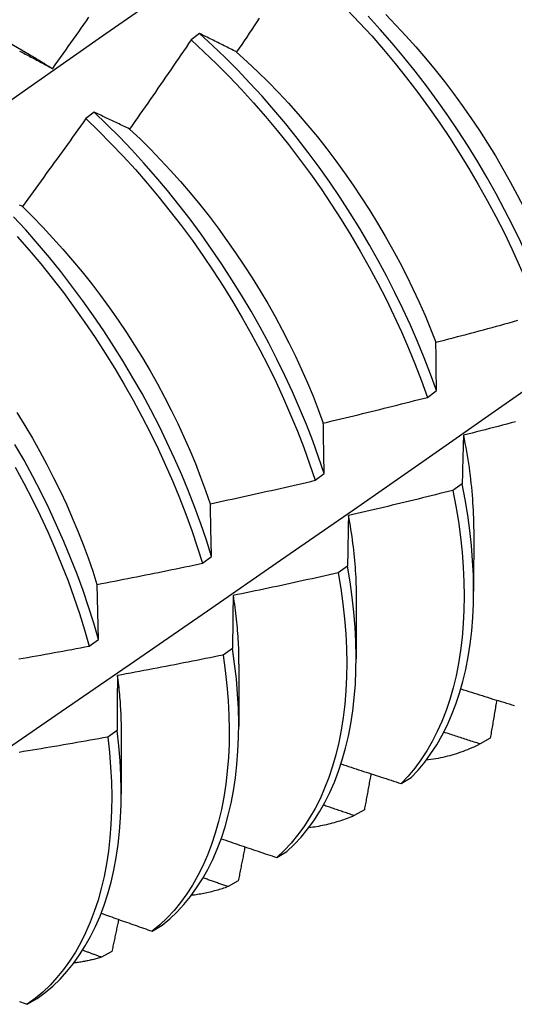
# Model space of a CAD drawing. Header units: inches. Extents: x 19 to 488, y 53 to 228.
# Tile 81 of 118: x 436.263 to 436.41, y 198.236 to 198.528. Entities that reach past the tile are written whole.
import ezdxf

# ---------------------------------------------------------------- set-up
doc = ezdxf.new("R2010")
doc.units = ezdxf.units.IN
doc.header["$MEASUREMENT"] = 0
doc.layers.add('Visible Edges(ANSI)', color=7, linetype='Continuous', lineweight=25)

msp = doc.modelspace()

# ---------------------------------------------------------------- linework, layer by layer
at = {"layer": 'Visible Edges(ANSI)'}
for p, q in [((436.25042, 198.52675), (436.26638, 198.51752)), ((436.31673, 198.52367), (436.31421, 198.52179)), ((436.28552, 198.50035), (436.283, 198.49847)), ((436.38422, 198.41586), (436.38691, 198.41785)), ((436.35095, 198.39127), (436.35364, 198.39325)), ((436.39454, 198.39026), (436.3918, 198.38828)), ((436.39794, 198.37682), (436.39792, 198.35839)), ((436.31757, 198.36669), (436.32027, 198.36867)), ((436.36058, 198.36583), (436.35783, 198.36386)), ((436.28678, 198.34411), (436.28637, 198.36043)), ((436.36314, 198.35679), (436.36312, 198.33835)), ((436.28407, 198.34213), (436.28678, 198.34411)), ((436.3265, 198.34145), (436.32374, 198.33948)), ((436.32834, 198.33675), (436.32832, 198.31831)), ((436.2923, 198.31712), (436.28953, 198.31515)), ((436.29354, 198.31671), (436.29352, 198.29827)), ((436.40283, 198.31485), (436.39982, 198.31313)), ((436.37645, 198.30142), (436.37942, 198.3032)), ((436.36555, 198.29362), (436.36253, 198.29191)), ((436.33961, 198.27946), (436.34259, 198.28123)), ((436.32819, 198.27253), (436.32517, 198.27084)), ((436.30268, 198.25765), (436.30567, 198.25941)), ((436.29075, 198.2516), (436.28772, 198.24992)), ((436.26566, 198.23597), (436.26865, 198.23772))]:
    msp.add_line(p, q, dxfattribs=at)
at = {"layer": 'Visible Edges(ANSI)', "flags": 128}
for points in [[(436.24281, 198.49131), (436.26589, 198.50754), (436.28896, 198.52371), (436.31203, 198.53983), (436.33509, 198.55588), (436.35815, 198.57188), (436.38121, 198.58781)], [(436.3605, 198.53076), (436.36414, 198.52691), (436.36773, 198.52297), (436.37124, 198.51892), (436.37469, 198.51478), (436.37806, 198.51055), (436.38136, 198.50625), (436.38457, 198.50186), (436.3877, 198.4974), (436.39074, 198.49288), (436.39368, 198.4883), (436.39653, 198.48366), (436.39929, 198.47898), (436.40194, 198.47425), (436.40448, 198.46949), (436.40692, 198.46469), (436.40924, 198.45987), (436.41145, 198.45503), (436.41355, 198.45018), (436.41553, 198.44532), (436.41739, 198.44046)], [(436.27323, 198.5133), (436.274, 198.51438), (436.27477, 198.51546), (436.27554, 198.51655), (436.27631, 198.51763), (436.27708, 198.51872), (436.27785, 198.51981), (436.27862, 198.5209), (436.27939, 198.52198), (436.28015, 198.52307), (436.28092, 198.52416), (436.28168, 198.52525), (436.28245, 198.52634), (436.28321, 198.52744), (436.28397, 198.52853)], [(436.3344, 198.52823), (436.33366, 198.52711), (436.33292, 198.526), (436.33218, 198.52489), (436.33144, 198.52377), (436.3307, 198.52266), (436.32996, 198.52155), (436.32921, 198.52044), (436.32847, 198.51933), (436.32772, 198.51822)], [(436.42006, 198.44245), (436.41819, 198.44731), (436.41621, 198.45217), (436.4141, 198.45702), (436.41188, 198.46186), (436.40955, 198.46667), (436.4071, 198.47147), (436.40455, 198.47623), (436.40189, 198.48095), (436.39913, 198.48564), (436.39627, 198.49027), (436.39332, 198.49485), (436.39027, 198.49936), (436.38714, 198.50382), (436.38392, 198.5082), (436.38062, 198.5125), (436.37724, 198.51672), (436.37379, 198.52085), (436.37027, 198.52489), (436.36668, 198.52883)], [(436.37188, 198.52933), (436.3749, 198.52621), (436.37788, 198.52301), (436.38081, 198.51974), (436.38368, 198.51639), (436.3865, 198.51297), (436.38925, 198.50949), (436.39195, 198.50595), (436.39457, 198.50235), (436.39713, 198.49869), (436.39961, 198.49498), (436.40202, 198.49123), (436.40435, 198.48743), (436.4066, 198.4836), (436.40877, 198.47973), (436.41086, 198.47584), (436.41286, 198.47192), (436.41477, 198.46798), (436.4166, 198.46403), (436.41834, 198.46007), (436.41998, 198.4561)], [(436.31421, 198.52179), (436.31346, 198.52069), (436.31272, 198.51958), (436.31196, 198.51847), (436.31121, 198.51737), (436.31046, 198.51626), (436.30971, 198.51516), (436.30895, 198.51406), (436.3082, 198.51295), (436.30744, 198.51185), (436.30669, 198.51075), (436.30593, 198.50965), (436.30517, 198.50855), (436.30441, 198.50745), (436.30365, 198.50635), (436.30289, 198.50525), (436.30213, 198.50415), (436.30137, 198.50305), (436.30061, 198.50195), (436.29984, 198.50086), (436.29908, 198.49976), (436.29831, 198.49867), (436.29755, 198.49757), (436.29678, 198.49648), (436.29601, 198.49539)], [(436.31421, 198.52179), (436.31802, 198.51829), (436.32178, 198.51467), (436.32548, 198.51094), (436.32913, 198.5071), (436.33272, 198.50316), (436.33624, 198.49912), (436.33969, 198.49499), (436.34307, 198.49077), (436.34636, 198.48646), (436.34958, 198.48208), (436.35272, 198.47763), (436.35576, 198.47311), (436.35871, 198.46853), (436.36157, 198.4639), (436.36433, 198.45922), (436.36698, 198.45449), (436.36953, 198.44973), (436.37198, 198.44494), (436.37431, 198.44012), (436.37653, 198.43528), (436.37863, 198.43043), (436.38062, 198.42557), (436.38248, 198.42071), (436.38422, 198.41586)], [(436.32772, 198.51822), (436.32726, 198.51846), (436.32679, 198.51869), (436.32632, 198.51893), (436.32586, 198.51916), (436.32539, 198.51939), (436.32493, 198.51962), (436.32447, 198.51985), (436.32401, 198.52009), (436.32355, 198.52032), (436.32309, 198.52054), (436.32263, 198.52077), (436.32217, 198.521), (436.32171, 198.52123), (436.32126, 198.52145), (436.3208, 198.52168), (436.32034, 198.5219), (436.31989, 198.52213), (436.31944, 198.52235), (436.31898, 198.52257), (436.31853, 198.5228), (436.31808, 198.52302), (436.31763, 198.52324), (436.31718, 198.52346), (436.31673, 198.52367)], [(436.38691, 198.41785), (436.38516, 198.4227), (436.38328, 198.42756), (436.38129, 198.43242), (436.37918, 198.43727), (436.37695, 198.4421), (436.37461, 198.44692), (436.37216, 198.45171), (436.3696, 198.45647), (436.36693, 198.46119), (436.36417, 198.46587), (436.3613, 198.4705), (436.35834, 198.47508), (436.35529, 198.47959), (436.35215, 198.48404), (436.34893, 198.48841), (436.34562, 198.49271), (436.34224, 198.49693), (436.33878, 198.50105), (436.33526, 198.50509), (436.33167, 198.50902), (436.32802, 198.51285), (436.32431, 198.51657), (436.32054, 198.52018), (436.31673, 198.52367)], [(436.26343, 198.51848), (436.26385, 198.51827), (436.26427, 198.51805), (436.26469, 198.51783), (436.26511, 198.51761), (436.26553, 198.51739), (436.26595, 198.51717), (436.26637, 198.51695), (436.26679, 198.51673), (436.26722, 198.51651), (436.26764, 198.51628), (436.26807, 198.51606), (436.26849, 198.51583), (436.26892, 198.51561), (436.26935, 198.51538), (436.26978, 198.51515), (436.2702, 198.51492), (436.27063, 198.51469), (436.27106, 198.51446), (436.2715, 198.51423), (436.27193, 198.514), (436.27236, 198.51376), (436.27279, 198.51353), (436.27323, 198.5133)], [(436.26637, 198.51745), (436.26666, 198.51729), (436.26694, 198.51712), (436.26723, 198.51695), (436.26751, 198.51678), (436.2678, 198.51661), (436.26809, 198.51644), (436.26837, 198.51627), (436.26866, 198.5161), (436.26895, 198.51593), (436.26923, 198.51575), (436.26952, 198.51558), (436.2698, 198.5154), (436.27009, 198.51523), (436.27037, 198.51505), (436.27066, 198.51487), (436.27094, 198.51469), (436.27123, 198.51451), (436.27152, 198.51433), (436.2718, 198.51415), (436.27209, 198.51397), (436.27237, 198.51379), (436.27266, 198.5136), (436.27294, 198.51342), (436.27323, 198.51323)], [(436.32771, 198.51817), (436.33086, 198.51532), (436.33397, 198.51238), (436.33704, 198.50936), (436.34007, 198.50625), (436.34304, 198.50306), (436.34597, 198.49979), (436.34884, 198.49645), (436.35165, 198.49303), (436.3544, 198.48954), (436.35709, 198.486), (436.35971, 198.48239), (436.36226, 198.47873), (436.36474, 198.47501), (436.36715, 198.47125), (436.36948, 198.46745), (436.37174, 198.46362), (436.37391, 198.45975), (436.37601, 198.45585), (436.37802, 198.45194), (436.37995, 198.448), (436.38178, 198.44405), (436.38353, 198.44009), (436.38518, 198.43613), (436.38674, 198.43217)], [(436.283, 198.49847), (436.28223, 198.49737), (436.28145, 198.49628), (436.28068, 198.49519), (436.27991, 198.49411), (436.27913, 198.49302), (436.27836, 198.49193), (436.27758, 198.49084), (436.27681, 198.48976), (436.27603, 198.48867), (436.27525, 198.48759), (436.27447, 198.4865), (436.27369, 198.48542), (436.27291, 198.48433), (436.27213, 198.48325), (436.27134, 198.48217), (436.27056, 198.48109), (436.26978, 198.48001), (436.26899, 198.47893), (436.26821, 198.47785), (436.26742, 198.47677), (436.26663, 198.47569), (436.26584, 198.47462), (436.26506, 198.47354), (436.26427, 198.47246)], [(436.283, 198.49847), (436.28676, 198.49485), (436.29047, 198.49113), (436.29412, 198.4873), (436.29771, 198.48336), (436.30123, 198.47933), (436.30469, 198.4752), (436.30807, 198.47098), (436.31137, 198.46668), (436.3146, 198.46231), (436.31773, 198.45786), (436.32078, 198.45334), (436.32374, 198.44877), (436.3266, 198.44414), (436.32937, 198.43946), (436.33203, 198.43473), (436.33459, 198.42997), (436.33704, 198.42518), (436.33938, 198.42037), (436.3416, 198.41553), (436.34371, 198.41068), (436.3457, 198.40582), (436.34758, 198.40096), (436.34933, 198.39611), (436.35095, 198.39127)], [(436.29601, 198.49539), (436.29557, 198.4956), (436.29512, 198.49582), (436.29468, 198.49603), (436.29423, 198.49624), (436.29379, 198.49646), (436.29335, 198.49667), (436.2929, 198.49688), (436.29246, 198.49709), (436.29202, 198.4973), (436.29158, 198.49751), (436.29115, 198.49772), (436.29071, 198.49793), (436.29027, 198.49813), (436.28984, 198.49834), (436.2894, 198.49854), (436.28897, 198.49875), (436.28853, 198.49895), (436.2881, 198.49915), (436.28767, 198.49936), (436.28724, 198.49956), (436.28681, 198.49976), (436.28638, 198.49996), (436.28595, 198.50016), (436.28552, 198.50035)], [(436.35364, 198.39325), (436.35201, 198.3981), (436.35025, 198.40295), (436.34837, 198.40781), (436.34637, 198.41267), (436.34425, 198.41752), (436.34201, 198.42235), (436.33967, 198.42717), (436.33721, 198.43196), (436.33464, 198.43671), (436.33197, 198.44143), (436.3292, 198.44611), (436.32633, 198.45074), (436.32337, 198.45531), (436.32031, 198.45982), (436.31717, 198.46426), (436.31394, 198.46863), (436.31063, 198.47292), (436.30724, 198.47713), (436.30378, 198.48126), (436.30025, 198.48528), (436.29665, 198.48921), (436.293, 198.49304), (436.28929, 198.49675), (436.28552, 198.50035)], [(436.29601, 198.49537), (436.29912, 198.49244), (436.30218, 198.48941), (436.3052, 198.48629), (436.30817, 198.4831), (436.3111, 198.47982), (436.31396, 198.47647), (436.31677, 198.47304), (436.31953, 198.46955), (436.32222, 198.466), (436.32484, 198.46239), (436.3274, 198.45873), (436.32989, 198.45502), (436.33231, 198.45127), (436.33465, 198.44747), (436.33692, 198.44364), (436.3391, 198.43978), (436.3412, 198.43589), (436.34321, 198.43198), (436.34514, 198.42805), (436.34697, 198.4241), (436.34871, 198.42014), (436.35036, 198.41618), (436.35191, 198.41222), (436.35336, 198.40826)], [(436.26427, 198.47246), (436.26384, 198.47266), (436.26341, 198.47285)], [(436.26424, 198.47244), (436.26731, 198.4694), (436.27033, 198.46629), (436.27331, 198.46309), (436.27624, 198.45981), (436.27911, 198.45647), (436.28193, 198.45305), (436.28469, 198.44957), (436.28739, 198.44602), (436.29002, 198.44242), (436.29258, 198.43877), (436.29507, 198.43506), (436.29749, 198.43132), (436.29983, 198.42753), (436.30209, 198.4237), (436.30427, 198.41984), (436.30636, 198.41594), (436.30836, 198.41203), (436.31028, 198.4081), (436.31211, 198.40415), (436.31385, 198.40019), (436.3155, 198.39622), (436.31705, 198.39225), (436.31851, 198.38829), (436.31988, 198.38434)], [(436.32027, 198.36867), (436.31875, 198.3735), (436.31711, 198.37835), (436.31534, 198.3832), (436.31345, 198.38806), (436.31145, 198.39292), (436.30932, 198.39776), (436.30708, 198.4026), (436.30472, 198.40741), (436.30226, 198.4122), (436.29969, 198.41696), (436.29701, 198.42167), (436.29424, 198.42635), (436.29136, 198.43097), (436.28839, 198.43554), (436.28533, 198.44004), (436.28218, 198.44448), (436.27894, 198.44885), (436.27563, 198.45314), (436.27224, 198.45734), (436.26877, 198.46146), (436.26524, 198.46548), (436.26164, 198.4694)], [(436.2627, 198.46356), (436.26623, 198.45953), (436.26969, 198.45541), (436.27307, 198.4512), (436.27638, 198.4469), (436.27961, 198.44253), (436.28275, 198.43808), (436.28581, 198.43357), (436.28877, 198.429), (436.29164, 198.42437), (436.29441, 198.4197), (436.29708, 198.41498), (436.29964, 198.41022), (436.3021, 198.40543), (436.30444, 198.40061), (436.30667, 198.39578), (436.30879, 198.39093), (436.31079, 198.38607), (436.31267, 198.38121), (436.31443, 198.37636), (436.31606, 198.37151), (436.31757, 198.36669)], [(436.25401, 198.30781), (436.27575, 198.32272), (436.29745, 198.33765), (436.3191, 198.3526), (436.34072, 198.36756), (436.36229, 198.38255), (436.38383, 198.39754), (436.40533, 198.41255), (436.42679, 198.42758), (436.44821, 198.44261), (436.46958, 198.45766)], [(436.38676, 198.43217), (436.38804, 198.43251), (436.38932, 198.43284), (436.3906, 198.43318), (436.39188, 198.43351), (436.39316, 198.43385), (436.39443, 198.43419), (436.39571, 198.43453), (436.39699, 198.43487), (436.39827, 198.43521), (436.39955, 198.43555), (436.40082, 198.4359), (436.4021, 198.43624), (436.40337, 198.43659), (436.40465, 198.43693), (436.40593, 198.43728), (436.4072, 198.43763), (436.40847, 198.43798), (436.40975, 198.43833), (436.41102, 198.43869)], [(436.38691, 198.41785), (436.3869, 198.41846), (436.38689, 198.41907), (436.38689, 198.41967), (436.38688, 198.42028), (436.38687, 198.42088), (436.38686, 198.42149), (436.38686, 198.42209), (436.38685, 198.42269), (436.38684, 198.42329), (436.38684, 198.42389), (436.38683, 198.42449), (436.38683, 198.42509), (436.38682, 198.42569), (436.38681, 198.42628), (436.38681, 198.42688), (436.3868, 198.42747), (436.3868, 198.42806), (436.38679, 198.42865), (436.38679, 198.42924), (436.38678, 198.42983), (436.38677, 198.43042), (436.38677, 198.431), (436.38676, 198.43159), (436.38676, 198.43217)], [(436.35339, 198.40825), (436.35468, 198.40855), (436.35597, 198.40886), (436.35726, 198.40917), (436.35854, 198.40947), (436.35983, 198.40978), (436.36112, 198.41009), (436.3624, 198.41041), (436.36369, 198.41072), (436.36498, 198.41103), (436.36626, 198.41135), (436.36755, 198.41166), (436.36883, 198.41198), (436.37012, 198.41229), (436.3714, 198.41261), (436.37268, 198.41293), (436.37397, 198.41325), (436.37525, 198.41358), (436.37653, 198.4139), (436.37782, 198.41422), (436.3791, 198.41455), (436.38038, 198.41488), (436.38166, 198.4152), (436.38294, 198.41553), (436.38422, 198.41586)], [(436.26263, 198.41136), (436.26496, 198.40756), (436.26722, 198.40373), (436.2694, 198.39986), (436.27149, 198.39597), (436.27351, 198.39205), (436.27543, 198.38812), (436.27727, 198.38416), (436.27902, 198.3802), (436.28068, 198.37624), (436.28224, 198.37227), (436.28371, 198.36831), (436.28508, 198.36436), (436.28635, 198.36042)], [(436.35364, 198.39325), (436.35363, 198.39389), (436.35362, 198.39453), (436.35361, 198.39516), (436.3536, 198.3958), (436.35359, 198.39643), (436.35358, 198.39706), (436.35357, 198.39769), (436.35355, 198.39832), (436.35354, 198.39895), (436.35353, 198.39958), (436.35352, 198.4002), (436.35351, 198.40083), (436.3535, 198.40145), (436.35349, 198.40208), (436.35348, 198.4027), (436.35347, 198.40332), (436.35346, 198.40394), (436.35345, 198.40456), (436.35344, 198.40518), (436.35343, 198.40579), (436.35342, 198.40641), (436.35341, 198.40702), (436.3534, 198.40764), (436.35339, 198.40825)], [(436.41031, 198.4086), (436.40902, 198.40827), (436.40774, 198.40793), (436.40646, 198.40759), (436.40518, 198.40726), (436.40389, 198.40693), (436.40261, 198.4066), (436.40133, 198.40626), (436.40004, 198.40593), (436.39876, 198.40561), (436.39747, 198.40528), (436.39619, 198.40495), (436.3949, 198.40463)], [(436.28678, 198.34411), (436.28538, 198.34892), (436.28386, 198.35375), (436.28221, 198.35859), (436.28044, 198.36345), (436.27854, 198.36831), (436.27652, 198.37316), (436.27439, 198.37801), (436.27214, 198.38285), (436.26978, 198.38766), (436.26731, 198.39244), (436.26473, 198.3972), (436.26205, 198.40191)], [(436.3949, 198.40463), (436.39489, 198.40404), (436.39487, 198.40345), (436.39485, 198.40286), (436.39483, 198.40227), (436.39482, 198.40168), (436.3948, 198.40109), (436.39479, 198.4005), (436.39477, 198.3999), (436.39475, 198.39931), (436.39474, 198.39871), (436.39472, 198.39812), (436.39471, 198.39752), (436.39469, 198.39692), (436.39468, 198.39632), (436.39466, 198.39572), (436.39465, 198.39511), (436.39463, 198.39451), (436.39462, 198.39391), (436.39461, 198.3933), (436.39459, 198.39269), (436.39458, 198.39209), (436.39457, 198.39148), (436.39455, 198.39087), (436.39454, 198.39026)], [(436.39487, 198.40465), (436.39512, 198.40344), (436.39535, 198.40223), (436.39558, 198.40102), (436.39579, 198.39982), (436.396, 198.39863), (436.39619, 198.39743), (436.39637, 198.39625), (436.39655, 198.39506), (436.39671, 198.39388), (436.39686, 198.39271), (436.397, 198.39154), (436.39713, 198.39038), (436.39725, 198.38922), (436.39736, 198.38807), (436.39746, 198.38692), (436.39755, 198.38577), (436.39763, 198.38464), (436.3977, 198.38351), (436.39776, 198.38238), (436.3978, 198.38126), (436.39784, 198.38015), (436.39787, 198.37905), (436.39788, 198.37795), (436.39789, 198.37685)], [(436.26212, 198.39522), (436.26469, 198.39046), (436.26715, 198.38567), (436.26951, 198.38086), (436.27175, 198.37602), (436.27387, 198.37118), (436.27588, 198.36632), (436.27776, 198.36146), (436.27953, 198.35661), (436.28117, 198.35176), (436.28268, 198.34693), (436.28407, 198.34213)], [(436.31993, 198.38433), (436.32123, 198.38461), (436.32252, 198.38489), (436.32382, 198.38517), (436.32511, 198.38544), (436.32641, 198.38573), (436.3277, 198.38601), (436.329, 198.38629), (436.33029, 198.38657), (436.33158, 198.38686), (436.33288, 198.38715), (436.33417, 198.38743), (436.33546, 198.38772), (436.33675, 198.38801), (436.33805, 198.3883), (436.33934, 198.38859), (436.34063, 198.38889), (436.34192, 198.38918), (436.34321, 198.38947), (436.3445, 198.38977), (436.34579, 198.39007), (436.34708, 198.39037), (436.34837, 198.39067), (436.34966, 198.39097), (436.35095, 198.39127)], [(436.37942, 198.3032), (436.38148, 198.3054), (436.38343, 198.30776), (436.38526, 198.31026), (436.38698, 198.31291), (436.38858, 198.3157), (436.39006, 198.31863), (436.39141, 198.3217), (436.39264, 198.3249), (436.39375, 198.32822), (436.39473, 198.33167), (436.39558, 198.33524), (436.3963, 198.33893), (436.39689, 198.34272), (436.39735, 198.34662), (436.39767, 198.35062), (436.39786, 198.35471), (436.39792, 198.3589), (436.39784, 198.36317), (436.39762, 198.36752), (436.39728, 198.37194), (436.39679, 198.37643), (436.39618, 198.38098), (436.39543, 198.38559), (436.39454, 198.39026)], [(436.3918, 198.38828), (436.39052, 198.38796), (436.38923, 198.38764), (436.38794, 198.38732), (436.38665, 198.387), (436.38537, 198.38668), (436.38408, 198.38636), (436.38279, 198.38605), (436.3815, 198.38573), (436.38021, 198.38542), (436.37892, 198.38511), (436.37763, 198.3848), (436.37634, 198.38449), (436.37505, 198.38418), (436.37376, 198.38387), (436.37247, 198.38356), (436.37118, 198.38326), (436.36989, 198.38295), (436.3686, 198.38265), (436.3673, 198.38235), (436.36601, 198.38205), (436.36472, 198.38175), (436.36343, 198.38145), (436.36213, 198.38115), (436.36084, 198.38086)], [(436.3918, 198.38828), (436.39268, 198.38362), (436.39342, 198.37902), (436.39402, 198.37447), (436.39449, 198.36998), (436.39483, 198.36556), (436.39504, 198.36122), (436.3951, 198.35696), (436.39504, 198.35278), (436.39484, 198.34869), (436.39451, 198.3447), (436.39404, 198.34081), (436.39344, 198.33702), (436.39271, 198.33335), (436.39185, 198.32979), (436.39086, 198.32635), (436.38974, 198.32303), (436.3885, 198.31984), (436.38714, 198.31678), (436.38565, 198.31386), (436.38404, 198.31108), (436.38231, 198.30844), (436.38047, 198.30595), (436.37852, 198.30361), (436.37645, 198.30142)], [(436.32027, 198.36867), (436.32025, 198.36934), (436.32024, 198.37), (436.32023, 198.37066), (436.32021, 198.37132), (436.3202, 198.37199), (436.32018, 198.37264), (436.32017, 198.3733), (436.32015, 198.37396), (436.32014, 198.37462), (436.32012, 198.37527), (436.32011, 198.37593), (436.3201, 198.37658), (436.32008, 198.37723), (436.32007, 198.37788), (436.32005, 198.37853), (436.32004, 198.37918), (436.32003, 198.37983), (436.32001, 198.38047), (436.32, 198.38112), (436.31998, 198.38176), (436.31997, 198.38241), (436.31996, 198.38305), (436.31994, 198.38369), (436.31993, 198.38433)], [(436.36084, 198.38086), (436.36083, 198.38024), (436.36081, 198.37963), (436.3608, 198.37901), (436.36079, 198.37839), (436.36078, 198.37777), (436.36076, 198.37716), (436.36075, 198.37654), (436.36074, 198.37591), (436.36073, 198.37529), (436.36072, 198.37467), (436.36071, 198.37404), (436.36069, 198.37342), (436.36068, 198.37279), (436.36067, 198.37216), (436.36066, 198.37154), (436.36065, 198.37091), (436.36064, 198.37028), (436.36063, 198.36964), (436.36062, 198.36901), (436.36061, 198.36838), (436.3606, 198.36774), (436.3606, 198.36711), (436.36059, 198.36647), (436.36058, 198.36583)], [(436.36078, 198.38087), (436.36097, 198.37983), (436.36115, 198.37878), (436.36133, 198.37774), (436.36149, 198.3767), (436.36165, 198.37567), (436.3618, 198.37464), (436.36194, 198.37361), (436.36208, 198.37259), (436.3622, 198.37157), (436.36232, 198.37055), (436.36243, 198.36954), (436.36253, 198.36853), (436.36263, 198.36753), (436.36271, 198.36653), (436.36279, 198.36553), (436.36286, 198.36454), (436.36292, 198.36356), (436.36298, 198.36257), (436.36302, 198.3616), (436.36306, 198.36063), (436.36309, 198.35966), (436.36311, 198.3587), (436.36312, 198.35774), (436.36312, 198.35679)], [(436.28637, 198.36043), (436.28768, 198.36068), (436.28898, 198.36093), (436.29028, 198.36118), (436.29158, 198.36143), (436.29288, 198.36168), (436.29419, 198.36194), (436.29549, 198.36219), (436.29679, 198.36245), (436.29809, 198.3627), (436.29939, 198.36296), (436.30069, 198.36322), (436.30199, 198.36348), (436.30329, 198.36374), (436.30459, 198.364), (436.30589, 198.36427), (436.30719, 198.36453), (436.30849, 198.3648), (436.30978, 198.36506), (436.31108, 198.36533), (436.31238, 198.3656), (436.31368, 198.36587), (436.31497, 198.36614), (436.31627, 198.36641), (436.31757, 198.36669)], [(436.34259, 198.28123), (436.34475, 198.28329), (436.3468, 198.2855), (436.34874, 198.28786), (436.35057, 198.29037), (436.35228, 198.29303), (436.35387, 198.29583), (436.35534, 198.29877), (436.35669, 198.30185), (436.35792, 198.30505), (436.35901, 198.30839), (436.35999, 198.31184), (436.36083, 198.31542), (436.36154, 198.31911), (436.36212, 198.32291), (436.36257, 198.32681), (436.36289, 198.33082), (436.36307, 198.33492), (436.36312, 198.33911), (436.36303, 198.34338), (436.36281, 198.34774), (436.36245, 198.35216), (436.36196, 198.35666), (436.36134, 198.36122), (436.36058, 198.36583)], [(436.35783, 198.36386), (436.35653, 198.36357), (436.35524, 198.36327), (436.35394, 198.36298), (436.35265, 198.36269), (436.35135, 198.3624), (436.35006, 198.36211), (436.34876, 198.36183), (436.34746, 198.36154), (436.34616, 198.36126), (436.34487, 198.36097), (436.34357, 198.36069), (436.34227, 198.36041), (436.34097, 198.36013), (436.33967, 198.35985), (436.33838, 198.35957), (436.33708, 198.3593), (436.33578, 198.35902), (436.33448, 198.35875), (436.33318, 198.35847), (436.33188, 198.3582), (436.33058, 198.35793), (436.32928, 198.35766), (436.32797, 198.35739), (436.32667, 198.35712)], [(436.35783, 198.36386), (436.35858, 198.35925), (436.35919, 198.3547), (436.35967, 198.35021), (436.36002, 198.34578), (436.36023, 198.34144), (436.36031, 198.33717), (436.36025, 198.33299), (436.36006, 198.32889), (436.35973, 198.3249), (436.35927, 198.321), (436.35868, 198.31721), (436.35796, 198.31352), (436.35711, 198.30996), (436.35612, 198.30651), (436.35502, 198.30318), (436.35378, 198.29999), (436.35242, 198.29692), (436.35094, 198.29399), (436.34934, 198.2912), (436.34762, 198.28856), (436.34578, 198.28606), (436.34384, 198.28371), (436.34178, 198.28151), (436.33961, 198.27946)], [(436.32667, 198.35712), (436.32666, 198.35648), (436.32665, 198.35584), (436.32665, 198.3552), (436.32664, 198.35455), (436.32663, 198.35391), (436.32662, 198.35326), (436.32661, 198.35261), (436.3266, 198.35197), (436.3266, 198.35132), (436.32659, 198.35067), (436.32658, 198.35001), (436.32657, 198.34936), (436.32657, 198.34871), (436.32656, 198.34805), (436.32655, 198.3474), (436.32654, 198.34674), (436.32654, 198.34608), (436.32653, 198.34542), (436.32653, 198.34476), (436.32652, 198.3441), (436.32651, 198.34344), (436.32651, 198.34278), (436.3265, 198.34211), (436.3265, 198.34145)], [(436.32666, 198.35712), (436.32679, 198.35624), (436.32693, 198.35536), (436.32705, 198.35448), (436.32717, 198.35361), (436.32729, 198.35274), (436.3274, 198.35187), (436.3275, 198.351), (436.3276, 198.35014), (436.32769, 198.34928), (436.32777, 198.34842), (436.32785, 198.34757), (436.32792, 198.34672), (436.32799, 198.34587), (436.32805, 198.34503), (436.3281, 198.34419), (436.32815, 198.34335), (436.32819, 198.34251), (436.32822, 198.34168), (436.32825, 198.34086), (436.32828, 198.34003), (436.3283, 198.33921), (436.32831, 198.3384), (436.32831, 198.33758), (436.32831, 198.33678)], [(436.26319, 198.33834), (436.26449, 198.33856), (436.2658, 198.33879), (436.26711, 198.33903), (436.26841, 198.33926), (436.26972, 198.33949), (436.27102, 198.33973), (436.27233, 198.33996), (436.27364, 198.3402), (436.27494, 198.34044), (436.27625, 198.34067), (436.27755, 198.34091), (436.27886, 198.34115), (436.28016, 198.3414), (436.28146, 198.34164), (436.28277, 198.34188), (436.28407, 198.34213)], [(436.30567, 198.25941), (436.30792, 198.26131), (436.31008, 198.26338), (436.31212, 198.2656), (436.31405, 198.26797), (436.31587, 198.27049), (436.31758, 198.27315), (436.31916, 198.27596), (436.32063, 198.27891), (436.32197, 198.28199), (436.32319, 198.28521), (436.32428, 198.28855), (436.32524, 198.29201), (436.32608, 198.2956), (436.32678, 198.29929), (436.32735, 198.3031), (436.3278, 198.30701), (436.3281, 198.31102), (436.32828, 198.31513), (436.32832, 198.31932), (436.32822, 198.3236), (436.32799, 198.32796), (436.32763, 198.33239), (436.32713, 198.33689), (436.3265, 198.34145)], [(436.32374, 198.33948), (436.32244, 198.33922), (436.32113, 198.33895), (436.31983, 198.33869), (436.31853, 198.33843), (436.31722, 198.33817), (436.31592, 198.33791), (436.31461, 198.33765), (436.31331, 198.33739), (436.31201, 198.33714), (436.3107, 198.33688), (436.3094, 198.33663), (436.30809, 198.33638), (436.30678, 198.33613), (436.30548, 198.33588), (436.30417, 198.33563), (436.30287, 198.33538), (436.30156, 198.33513), (436.30025, 198.33489), (436.29895, 198.33464), (436.29764, 198.3344), (436.29633, 198.33416), (436.29502, 198.33391), (436.29371, 198.33367), (436.29241, 198.33343)], [(436.32374, 198.33948), (436.32436, 198.33493), (436.32485, 198.33043), (436.3252, 198.32601), (436.32542, 198.32165), (436.32551, 198.31738), (436.32546, 198.31319), (436.32527, 198.30909), (436.32495, 198.30509), (436.3245, 198.30119), (436.32392, 198.29739), (436.32321, 198.2937), (436.32236, 198.29013), (436.32139, 198.28667), (436.32029, 198.28334), (436.31906, 198.28013), (436.31771, 198.27706), (436.31623, 198.27412), (436.31464, 198.27133), (436.31293, 198.26867), (436.3111, 198.26616), (436.30916, 198.2638), (436.3071, 198.26159), (436.30494, 198.25954), (436.30268, 198.25765)], [(436.29241, 198.33343), (436.2924, 198.33277), (436.29239, 198.3321), (436.29239, 198.33143), (436.29238, 198.33076), (436.29238, 198.33008), (436.29237, 198.32941), (436.29237, 198.32874), (436.29236, 198.32806), (436.29236, 198.32739), (436.29235, 198.32671), (436.29235, 198.32603), (436.29234, 198.32535), (436.29234, 198.32467), (436.29233, 198.32399), (436.29233, 198.32331), (436.29232, 198.32262), (436.29232, 198.32194), (436.29232, 198.32125), (436.29231, 198.32057), (436.29231, 198.31988), (436.29231, 198.31919), (436.2923, 198.3185), (436.2923, 198.31781), (436.2923, 198.31712)], [(436.29237, 198.33346), (436.29246, 198.33274), (436.29255, 198.33202), (436.29263, 198.33131), (436.29271, 198.33059), (436.29279, 198.32988), (436.29286, 198.32917), (436.29293, 198.32846), (436.293, 198.32775), (436.29306, 198.32705), (436.29311, 198.32635), (436.29317, 198.32565), (436.29321, 198.32495), (436.29326, 198.32425), (436.2933, 198.32356), (436.29334, 198.32287), (436.29337, 198.32218), (436.2934, 198.32149), (436.29342, 198.3208), (436.29344, 198.32012), (436.29346, 198.31944), (436.29347, 198.31876), (436.29348, 198.31809), (436.29348, 198.31742), (436.29349, 198.31675)], [(436.39412, 198.32944), (436.39491, 198.32919), (436.3957, 198.32895), (436.39649, 198.3287), (436.39729, 198.32845), (436.39808, 198.3282), (436.39887, 198.32795), (436.39967, 198.3277), (436.40046, 198.32745), (436.40126, 198.32721), (436.40205, 198.32696), (436.40285, 198.32671), (436.40364, 198.32646), (436.40444, 198.32622), (436.40523, 198.32597), (436.40603, 198.32572), (436.40682, 198.32548), (436.40762, 198.32523), (436.40841, 198.32499), (436.40921, 198.32474), (436.41001, 198.3245)], [(436.40476, 198.32612), (436.40468, 198.32565), (436.4046, 198.32518), (436.40452, 198.32471), (436.40444, 198.32424), (436.40436, 198.32377), (436.40428, 198.3233), (436.4042, 198.32283), (436.40412, 198.32236), (436.40404, 198.3219), (436.40396, 198.32143), (436.40388, 198.32096), (436.4038, 198.32049), (436.40372, 198.32002), (436.40364, 198.31955), (436.40356, 198.31908), (436.40348, 198.31861), (436.4034, 198.31814), (436.40332, 198.31767), (436.40324, 198.3172), (436.40316, 198.31673), (436.40307, 198.31626), (436.40299, 198.31579), (436.40291, 198.31532), (436.40283, 198.31485)], [(436.28953, 198.31515), (436.28822, 198.31492), (436.28691, 198.31468), (436.2856, 198.31445), (436.28429, 198.31422), (436.28298, 198.31398), (436.28167, 198.31375), (436.28036, 198.31352), (436.27905, 198.3133), (436.27774, 198.31307), (436.27642, 198.31284), (436.27511, 198.31262), (436.2738, 198.31239), (436.27249, 198.31217), (436.27117, 198.31195), (436.26986, 198.31173), (436.26855, 198.31151), (436.26724, 198.31129), (436.26592, 198.31107), (436.26461, 198.31086), (436.2633, 198.31064)], [(436.28953, 198.31515), (436.29002, 198.31066), (436.29039, 198.30623), (436.29061, 198.30187), (436.29071, 198.29759), (436.29066, 198.2934), (436.29049, 198.2893), (436.29018, 198.28529), (436.28974, 198.28138), (436.28916, 198.27757), (436.28845, 198.27388), (436.28762, 198.2703), (436.28665, 198.26683), (436.28556, 198.26349), (436.28434, 198.26028), (436.28299, 198.2572), (436.28152, 198.25426), (436.27994, 198.25145), (436.27823, 198.24879), (436.27641, 198.24627), (436.27448, 198.2439), (436.27243, 198.24168), (436.27028, 198.23962), (436.26802, 198.23772), (436.26566, 198.23597)], [(436.26865, 198.23772), (436.271, 198.23948), (436.27326, 198.24139), (436.2754, 198.24346), (436.27744, 198.24569), (436.27936, 198.24807), (436.28118, 198.2506), (436.28287, 198.25328), (436.28445, 198.25609), (436.28591, 198.25905), (436.28724, 198.26214), (436.28846, 198.26536), (436.28954, 198.26871), (436.2905, 198.27218), (436.29132, 198.27577), (436.29202, 198.27948), (436.29259, 198.28329), (436.29302, 198.28721), (436.29332, 198.29122), (436.29348, 198.29533), (436.29352, 198.29953), (436.29341, 198.30382), (436.29318, 198.30818), (436.2928, 198.31262), (436.2923, 198.31712)], [(436.39982, 198.31313), (436.39937, 198.31327), (436.39892, 198.31342), (436.39847, 198.31356), (436.39803, 198.31371), (436.39758, 198.31385), (436.39713, 198.314), (436.39668, 198.31414), (436.39623, 198.31429), (436.39578, 198.31443), (436.39533, 198.31458), (436.39489, 198.31473), (436.39444, 198.31487), (436.39399, 198.31502), (436.39354, 198.31516), (436.39309, 198.31531), (436.39265, 198.31545), (436.3922, 198.3156), (436.39175, 198.31575), (436.3913, 198.31589), (436.39085, 198.31604), (436.39041, 198.31619), (436.38996, 198.31633), (436.38951, 198.31648), (436.38906, 198.31663)], [(436.39982, 198.31313), (436.39921, 198.31282), (436.39859, 198.31252), (436.39797, 198.31223), (436.39735, 198.31195), (436.39671, 198.31168), (436.39608, 198.31142), (436.39544, 198.31117), (436.39479, 198.31093), (436.39414, 198.31069), (436.39349, 198.31047), (436.39283, 198.31025), (436.39216, 198.31005), (436.39149, 198.30985), (436.39082, 198.30966), (436.39014, 198.30949), (436.38946, 198.30932), (436.38877, 198.30916), (436.38808, 198.30901), (436.38739, 198.30887), (436.38669, 198.30874), (436.38599, 198.30862), (436.38528, 198.30851), (436.38457, 198.3084), (436.38385, 198.30831)], [(436.35864, 198.3072), (436.35938, 198.30696), (436.36012, 198.30672), (436.36086, 198.30648), (436.3616, 198.30623), (436.36234, 198.30599), (436.36308, 198.30575), (436.36383, 198.30551), (436.36457, 198.30526), (436.36531, 198.30502), (436.36605, 198.30478), (436.36679, 198.30454), (436.36753, 198.3043), (436.36827, 198.30406), (436.36902, 198.30382), (436.36976, 198.30358), (436.3705, 198.30334), (436.37124, 198.3031), (436.37199, 198.30286), (436.37273, 198.30262), (436.37347, 198.30238), (436.37422, 198.30214), (436.37496, 198.3019), (436.37571, 198.30166), (436.37645, 198.30142)], [(436.36751, 198.30431), (436.36743, 198.30386), (436.36735, 198.30342), (436.36727, 198.30297), (436.36718, 198.30253), (436.3671, 198.30208), (436.36702, 198.30164), (436.36694, 198.30119), (436.36686, 198.30075), (436.36678, 198.3003), (436.3667, 198.29986), (436.36662, 198.29941), (436.36653, 198.29897), (436.36645, 198.29852), (436.36637, 198.29807), (436.36629, 198.29763), (436.36621, 198.29718), (436.36613, 198.29674), (436.36604, 198.29629), (436.36596, 198.29585), (436.36588, 198.2954), (436.3658, 198.29495), (436.36571, 198.29451), (436.36563, 198.29406), (436.36555, 198.29362)], [(436.36253, 198.29191), (436.36215, 198.29204), (436.36177, 198.29216), (436.36139, 198.29229), (436.36101, 198.29242), (436.36063, 198.29255), (436.36025, 198.29268), (436.35987, 198.29281), (436.35949, 198.29294), (436.35911, 198.29306), (436.35873, 198.29319), (436.35835, 198.29332), (436.35797, 198.29345), (436.35759, 198.29358), (436.35721, 198.29371), (436.35683, 198.29384), (436.35645, 198.29397), (436.35607, 198.2941), (436.35569, 198.29423), (436.35531, 198.29436), (436.35494, 198.29448), (436.35456, 198.29461), (436.35418, 198.29474), (436.3538, 198.29487), (436.35342, 198.295)], [(436.36253, 198.29191), (436.36201, 198.29168), (436.36148, 198.29146), (436.36095, 198.29125), (436.36041, 198.29104), (436.35987, 198.29084), (436.35933, 198.29065), (436.35879, 198.29046), (436.35824, 198.29028), (436.35769, 198.29011), (436.35713, 198.28994), (436.35657, 198.28978), (436.35601, 198.28962), (436.35545, 198.28947), (436.35488, 198.28933), (436.35431, 198.2892), (436.35374, 198.28907), (436.35316, 198.28895), (436.35259, 198.28883), (436.352, 198.28872), (436.35142, 198.28862), (436.35083, 198.28852), (436.35024, 198.28843), (436.34965, 198.28835), (436.34905, 198.28827)], [(436.32313, 198.28504), (436.32381, 198.28481), (436.3245, 198.28458), (436.32518, 198.28434), (436.32587, 198.28411), (436.32655, 198.28387), (436.32724, 198.28364), (436.32792, 198.28341), (436.32861, 198.28317), (436.3293, 198.28294), (436.32998, 198.28271), (436.33067, 198.28248), (436.33136, 198.28224), (436.33204, 198.28201), (436.33273, 198.28178), (436.33342, 198.28155), (436.3341, 198.28132), (436.33479, 198.28108), (436.33548, 198.28085), (436.33617, 198.28062), (436.33686, 198.28039), (436.33754, 198.28016), (436.33823, 198.27993), (436.33892, 198.2797), (436.33961, 198.27946)], [(436.33017, 198.28265), (436.33009, 198.28223), (436.33001, 198.2818), (436.32992, 198.28138), (436.32984, 198.28096), (436.32976, 198.28054), (436.32968, 198.28012), (436.3296, 198.2797), (436.32951, 198.27928), (436.32943, 198.27886), (436.32935, 198.27844), (436.32927, 198.27801), (436.32918, 198.27759), (436.3291, 198.27717), (436.32902, 198.27675), (436.32894, 198.27633), (436.32885, 198.27591), (436.32877, 198.27549), (436.32869, 198.27506), (436.3286, 198.27464), (436.32852, 198.27422), (436.32844, 198.2738), (436.32836, 198.27338), (436.32827, 198.27296), (436.32819, 198.27253)], [(436.32517, 198.27084), (436.32486, 198.27095), (436.32455, 198.27105), (436.32424, 198.27116), (436.32393, 198.27127), (436.32362, 198.27138), (436.32331, 198.27149), (436.323, 198.2716), (436.32269, 198.27171), (436.32239, 198.27182), (436.32208, 198.27193), (436.32177, 198.27204), (436.32146, 198.27214), (436.32115, 198.27225), (436.32084, 198.27236), (436.32053, 198.27247), (436.32022, 198.27258), (436.31992, 198.27269), (436.31961, 198.2728), (436.3193, 198.27291), (436.31899, 198.27302), (436.31868, 198.27313), (436.31837, 198.27324), (436.31806, 198.27335), (436.31776, 198.27346)], [(436.32517, 198.27084), (436.32473, 198.27068), (436.3243, 198.27053), (436.32386, 198.27038), (436.32343, 198.27024), (436.32299, 198.2701), (436.32254, 198.26996), (436.3221, 198.26983), (436.32165, 198.2697), (436.3212, 198.26958), (436.32075, 198.26946), (436.3203, 198.26935), (436.31985, 198.26924), (436.31939, 198.26913), (436.31893, 198.26903), (436.31847, 198.26893), (436.31801, 198.26883), (436.31755, 198.26874), (436.31708, 198.26866), (436.31662, 198.26858), (436.31615, 198.2685), (436.31568, 198.26843), (436.3152, 198.26836), (436.31473, 198.26829), (436.31425, 198.26823)], [(436.28757, 198.26296), (436.2882, 198.26274), (436.28883, 198.26252), (436.28945, 198.2623), (436.29008, 198.26207), (436.29071, 198.26185), (436.29134, 198.26163), (436.29197, 198.26141), (436.2926, 198.26119), (436.29323, 198.26096), (436.29385, 198.26074), (436.29448, 198.26052), (436.29511, 198.2603), (436.29574, 198.26008), (436.29637, 198.25986), (436.297, 198.25963), (436.29763, 198.25941), (436.29826, 198.25919), (436.29889, 198.25897), (436.29952, 198.25875), (436.30015, 198.25853), (436.30078, 198.25831), (436.30142, 198.25809), (436.30205, 198.25787), (436.30268, 198.25765)], [(436.29274, 198.26113), (436.29266, 198.26074), (436.29258, 198.26034), (436.2925, 198.25994), (436.29241, 198.25955), (436.29233, 198.25915), (436.29225, 198.25875), (436.29217, 198.25835), (436.29208, 198.25796), (436.292, 198.25756), (436.29192, 198.25716), (436.29183, 198.25677), (436.29175, 198.25637), (436.29167, 198.25597), (436.29159, 198.25558), (436.2915, 198.25518), (436.29142, 198.25478), (436.29134, 198.25438), (436.29125, 198.25399), (436.29117, 198.25359), (436.29109, 198.25319), (436.291, 198.25279), (436.29092, 198.2524), (436.29084, 198.252), (436.29075, 198.2516)], [(436.28772, 198.24992), (436.28749, 198.25), (436.28725, 198.25009), (436.28702, 198.25018), (436.28678, 198.25026), (436.28655, 198.25035), (436.28631, 198.25043), (436.28608, 198.25052), (436.28584, 198.25061), (436.28561, 198.25069), (436.28537, 198.25078), (436.28514, 198.25087), (436.2849, 198.25095), (436.28467, 198.25104), (436.28443, 198.25112), (436.2842, 198.25121), (436.28396, 198.2513), (436.28373, 198.25138), (436.28349, 198.25147), (436.28326, 198.25156), (436.28302, 198.25164), (436.28279, 198.25173), (436.28255, 198.25182), (436.28232, 198.2519), (436.28208, 198.25199)], [(436.28772, 198.24992), (436.28739, 198.24982), (436.28706, 198.24972), (436.28672, 198.24963), (436.28639, 198.24954), (436.28605, 198.24945), (436.28571, 198.24936), (436.28537, 198.24928), (436.28504, 198.24919), (436.28469, 198.24911), (436.28435, 198.24904), (436.28401, 198.24896), (436.28366, 198.24889), (436.28332, 198.24882), (436.28297, 198.24875), (436.28263, 198.24868), (436.28228, 198.24862), (436.28193, 198.24856), (436.28158, 198.2485), (436.28123, 198.24844), (436.28087, 198.24839), (436.28052, 198.24833), (436.28017, 198.24829), (436.27981, 198.24824), (436.27946, 198.24819)], [(436.26337, 198.2368), (436.26394, 198.2366), (436.26451, 198.23639), (436.26508, 198.23618), (436.26566, 198.23597)]]:
    msp.add_lwpolyline(points, dxfattribs=at)
at = {"layer": 'Visible Edges(ANSI)'}
for centre, major_axis, start_param, end_param in [((436.4155, 198.50154), (0.08271, -0.14363), 5.847071, 9.934273), ((436.4155, 198.50154), (0.07761, -0.13476), 0, 3.141593), ((436.41502, 198.50127), (-0.07761, 0.13476), 2.782688, 6.718054)]:
    msp.add_ellipse(centre, major_axis=major_axis, ratio=0.578093, start_param=start_param, end_param=end_param, dxfattribs=at)

doc.saveas('drawing.dxf')
